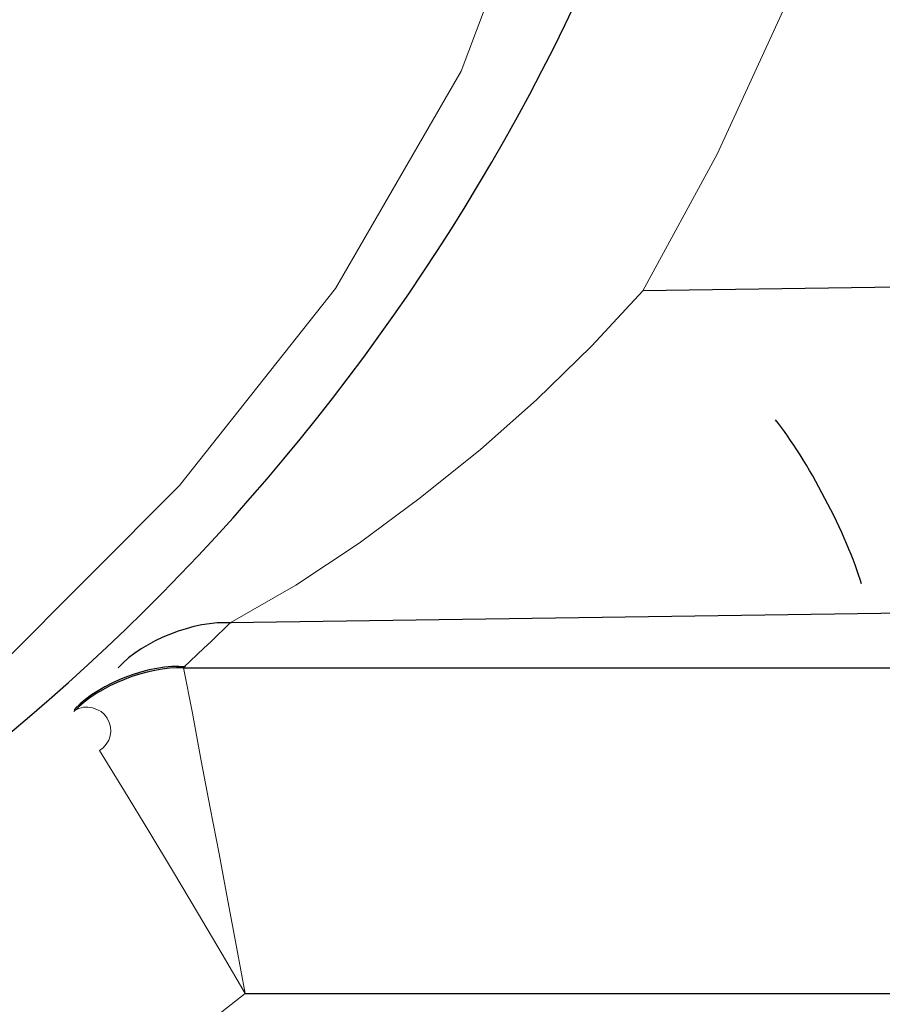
# Model space of a CAD drawing. Header units: inches. Extents: x 0 to 612, y 155 to 655.
# Tile 23 of 79: x 86.51 to 91.82, y 299.05 to 305.11. Entities that reach past the tile are written whole.
import ezdxf

# ---------------------------------------------------------------- set-up
doc = ezdxf.new("R2010")
doc.units = ezdxf.units.IN
doc.header["$MEASUREMENT"] = 0
doc.layers.add('Layer 1', color=7, linetype='Continuous')

# ---------------------------------------------------------------- blocks, each defined once
blk = doc.blocks.new('block 1609')
at = {"layer": 'Layer 1', "lineweight": 0}
for points in [[(90.3325, 307.7451)], [(89.2236, 304.7969)]]:
    blk.add_lwpolyline(points, dxfattribs=at)
blk.add_open_spline([(90.3325, 307.7451), (90.3325, 307.7451), (89.2236, 304.7969), (89.2236, 304.7969), (89.2236, 304.7969), (90.3325, 307.7451), (90.3325, 307.7451)], degree=3, knots=[0, 0, 0, 0, 1, 1, 1, 2, 2, 2, 2], dxfattribs=at)
blk = doc.blocks.new('block 1610')
at = {"layer": 'Layer 1', "lineweight": 0}
for points in [[(89.2236, 304.7969)], [(88.4492, 303.457)]]:
    blk.add_lwpolyline(points, dxfattribs=at)
blk.add_open_spline([(89.2236, 304.7969), (89.2236, 304.7969), (88.4492, 303.457), (88.4492, 303.457), (88.4492, 303.457), (89.2236, 304.7969), (89.2236, 304.7969)], degree=3, knots=[0, 0, 0, 0, 1, 1, 1, 2, 2, 2, 2], dxfattribs=at)
blk = doc.blocks.new('block 1611')
at = {"layer": 'Layer 1', "lineweight": 0}
for points in [[(88.4492, 303.457)], [(87.4893, 302.2451)]]:
    blk.add_lwpolyline(points, dxfattribs=at)
blk.add_open_spline([(88.4492, 303.457), (88.4492, 303.457), (87.4893, 302.2451), (87.4893, 302.2451), (87.4893, 302.2451), (88.4492, 303.457), (88.4492, 303.457)], degree=3, knots=[0, 0, 0, 0, 1, 1, 1, 2, 2, 2, 2], dxfattribs=at)
blk = doc.blocks.new('block 1612')
at = {"layer": 'Layer 1', "lineweight": 0}
for points in [[(87.4893, 302.2451)], [(86.3813, 301.1328)]]:
    blk.add_lwpolyline(points, dxfattribs=at)
blk.add_open_spline([(87.4893, 302.2451), (87.4893, 302.2451), (86.3813, 301.1328), (86.3813, 301.1328), (86.3813, 301.1328), (87.4893, 302.2451), (87.4893, 302.2451)], degree=3, knots=[0, 0, 0, 0, 1, 1, 1, 2, 2, 2, 2], dxfattribs=at)
blk = doc.blocks.new('block 1606')
at = {"layer": 'Layer 1'}
for name in ['block 1609', 'block 1610', 'block 1611', 'block 1612']:
    blk.add_blockref(name, (0, 0), dxfattribs=at)
blk = doc.blocks.new('block 1605')
at = {"layer": 'Layer 1'}
blk.add_blockref('block 1606', (0, 0), dxfattribs=at)
blk = doc.blocks.new('block 1711')
at = {"layer": 'Layer 1', "color": 7, "lineweight": 25}
blk.add_open_spline([(77.8296, 297.5977), (85.2031, 297.5977), (91.1802, 303.5156), (91.1802, 310.8145), (91.1802, 310.8145), (91.1802, 310.8145), (91.1802, 310.8145), (91.1802, 318.1143), (85.2031, 324.0312), (77.8296, 324.0312), (77.8296, 324.0312), (77.8296, 324.0312), (77.8296, 324.0312), (77.8296, 324.0312), (77.8296, 324.0312), (77.8296, 324.0312)], degree=3, knots=[0, 0, 0, 0, 1, 1, 1, 2, 2, 2, 3, 3, 3, 4, 4, 4, 5, 5, 5, 5], dxfattribs=at)
blk = doc.blocks.new('block 1710')
at = {"layer": 'Layer 1'}
blk.add_blockref('block 1711', (0, 0), dxfattribs=at)
blk = doc.blocks.new('block 1709')
at = {"layer": 'Layer 1'}
blk.add_blockref('block 1710', (0, 0), dxfattribs=at)
blk = doc.blocks.new('block 1792')
at = {"layer": 'Layer 1', "color": 7, "lineweight": 25}
blk.add_open_spline([(77.8296, 297.5977), (85.2031, 297.5977), (91.1802, 303.5156), (91.1802, 310.8145), (91.1802, 310.8145), (91.1802, 310.8145), (91.1802, 310.8145), (91.1802, 318.1143), (85.2031, 324.0312), (77.8296, 324.0312), (77.8296, 324.0312), (77.8296, 324.0312), (77.8296, 324.0312), (77.8296, 324.0312), (77.8296, 324.0312), (77.8296, 324.0312)], degree=3, knots=[0, 0, 0, 0, 1, 1, 1, 2, 2, 2, 3, 3, 3, 4, 4, 4, 5, 5, 5, 5], dxfattribs=at)
blk = doc.blocks.new('block 1791')
at = {"layer": 'Layer 1'}
blk.add_blockref('block 1792', (0, 0), dxfattribs=at)
blk = doc.blocks.new('block 1790')
at = {"layer": 'Layer 1'}
blk.add_blockref('block 1791', (0, 0), dxfattribs=at)
blk = doc.blocks.new('block 2087')
at = {"layer": 'Layer 1', "color": 7, "lineweight": 25}
blk.add_lwpolyline([(141.5938, 304.1797), (90.3423, 303.4434)], dxfattribs=at)
blk = doc.blocks.new('block 2086')
at = {"layer": 'Layer 1'}
blk.add_blockref('block 2087', (0, 0), dxfattribs=at)
blk = doc.blocks.new('block 2085')
at = {"layer": 'Layer 1'}
blk.add_blockref('block 2086', (0, 0), dxfattribs=at)
blk = doc.blocks.new('block 2096')
at = {"layer": 'Layer 1', "lineweight": 0}
for points in [[(91.2061, 305.1699)], [(90.7988, 304.2861)]]:
    blk.add_lwpolyline(points, dxfattribs=at)
blk.add_open_spline([(91.2061, 305.1699), (91.2061, 305.1699), (90.7988, 304.2861), (90.7988, 304.2861), (90.7988, 304.2861), (91.2061, 305.1699), (91.2061, 305.1699)], degree=3, knots=[0, 0, 0, 0, 1, 1, 1, 2, 2, 2, 2], dxfattribs=at)
blk = doc.blocks.new('block 2097')
at = {"layer": 'Layer 1', "lineweight": 0}
for points in [[(90.7988, 304.2861)], [(90.3423, 303.4434)]]:
    blk.add_lwpolyline(points, dxfattribs=at)
blk.add_open_spline([(90.7988, 304.2861), (90.7988, 304.2861), (90.3423, 303.4434), (90.3423, 303.4434), (90.3423, 303.4434), (90.7988, 304.2861), (90.7988, 304.2861)], degree=3, knots=[0, 0, 0, 0, 1, 1, 1, 2, 2, 2, 2], dxfattribs=at)
blk = doc.blocks.new('block 2089')
at = {"layer": 'Layer 1'}
for name in ['block 2096', 'block 2097']:
    blk.add_blockref(name, (0, 0), dxfattribs=at)
blk = doc.blocks.new('block 2088')
at = {"layer": 'Layer 1'}
blk.add_blockref('block 2089', (0, 0), dxfattribs=at)
blk = doc.blocks.new('block 2110')
at = {"layer": 'Layer 1', "color": 7, "lineweight": 25}
blk.add_lwpolyline([(141.5938, 302.1699), (87.8008, 301.3975)], dxfattribs=at)
blk = doc.blocks.new('block 2109')
at = {"layer": 'Layer 1'}
blk.add_blockref('block 2110', (0, 0), dxfattribs=at)
blk = doc.blocks.new('block 2108')
at = {"layer": 'Layer 1'}
blk.add_blockref('block 2109', (0, 0), dxfattribs=at)
blk = doc.blocks.new('block 2113')
at = {"layer": 'Layer 1', "lineweight": 0}
for points in [[(90.3423, 303.4434)], [(90.0278, 303.1045)]]:
    blk.add_lwpolyline(points, dxfattribs=at)
blk.add_open_spline([(90.3423, 303.4434), (90.3423, 303.4434), (90.0278, 303.1045), (90.0278, 303.1045), (90.0278, 303.1045), (90.3423, 303.4434), (90.3423, 303.4434)], degree=3, knots=[0, 0, 0, 0, 1, 1, 1, 2, 2, 2, 2], dxfattribs=at)
blk = doc.blocks.new('block 2114')
at = {"layer": 'Layer 1', "lineweight": 0}
for points in [[(90.0278, 303.1045)], [(89.6865, 302.7715)]]:
    blk.add_lwpolyline(points, dxfattribs=at)
blk.add_open_spline([(90.0278, 303.1045), (90.0278, 303.1045), (89.6865, 302.7715), (89.6865, 302.7715), (89.6865, 302.7715), (90.0278, 303.1045), (90.0278, 303.1045)], degree=3, knots=[0, 0, 0, 0, 1, 1, 1, 2, 2, 2, 2], dxfattribs=at)
blk = doc.blocks.new('block 2115')
at = {"layer": 'Layer 1', "lineweight": 0}
for points in [[(89.6865, 302.7715)], [(89.3418, 302.4668)]]:
    blk.add_lwpolyline(points, dxfattribs=at)
blk.add_open_spline([(89.6865, 302.7715), (89.6865, 302.7715), (89.3418, 302.4668), (89.3418, 302.4668), (89.3418, 302.4668), (89.6865, 302.7715), (89.6865, 302.7715)], degree=3, knots=[0, 0, 0, 0, 1, 1, 1, 2, 2, 2, 2], dxfattribs=at)
blk = doc.blocks.new('block 2116')
at = {"layer": 'Layer 1', "lineweight": 0}
for points in [[(89.3418, 302.4668)], [(88.9712, 302.168)]]:
    blk.add_lwpolyline(points, dxfattribs=at)
blk.add_open_spline([(89.3418, 302.4668), (89.3418, 302.4668), (88.9712, 302.168), (88.9712, 302.168), (88.9712, 302.168), (89.3418, 302.4668), (89.3418, 302.4668)], degree=3, knots=[0, 0, 0, 0, 1, 1, 1, 2, 2, 2, 2], dxfattribs=at)
blk = doc.blocks.new('block 2117')
at = {"layer": 'Layer 1', "lineweight": 0}
for points in [[(88.9712, 302.168)], [(88.5942, 301.8896)]]:
    blk.add_lwpolyline(points, dxfattribs=at)
blk.add_open_spline([(88.9712, 302.168), (88.9712, 302.168), (88.5942, 301.8896), (88.5942, 301.8896), (88.5942, 301.8896), (88.9712, 302.168), (88.9712, 302.168)], degree=3, knots=[0, 0, 0, 0, 1, 1, 1, 2, 2, 2, 2], dxfattribs=at)
blk = doc.blocks.new('block 2118')
at = {"layer": 'Layer 1', "lineweight": 0}
for points in [[(88.5942, 301.8896)], [(88.2061, 301.6309)]]:
    blk.add_lwpolyline(points, dxfattribs=at)
blk.add_open_spline([(88.5942, 301.8896), (88.5942, 301.8896), (88.2061, 301.6309), (88.2061, 301.6309), (88.2061, 301.6309), (88.5942, 301.8896), (88.5942, 301.8896)], degree=3, knots=[0, 0, 0, 0, 1, 1, 1, 2, 2, 2, 2], dxfattribs=at)
blk = doc.blocks.new('block 2119')
at = {"layer": 'Layer 1', "lineweight": 0}
for points in [[(88.2061, 301.6309)], [(87.8008, 301.3975)]]:
    blk.add_lwpolyline(points, dxfattribs=at)
blk.add_open_spline([(88.2061, 301.6309), (88.2061, 301.6309), (87.8008, 301.3975), (87.8008, 301.3975), (87.8008, 301.3975), (88.2061, 301.6309), (88.2061, 301.6309)], degree=3, knots=[0, 0, 0, 0, 1, 1, 1, 2, 2, 2, 2], dxfattribs=at)
blk = doc.blocks.new('block 2112')
at = {"layer": 'Layer 1'}
for name in ['block 2113', 'block 2114', 'block 2115', 'block 2116', 'block 2117', 'block 2118', 'block 2119']:
    blk.add_blockref(name, (0, 0), dxfattribs=at)
blk = doc.blocks.new('block 2111')
at = {"layer": 'Layer 1'}
blk.add_blockref('block 2112', (0, 0), dxfattribs=at)
blk = doc.blocks.new('block 2376')
at = {"layer": 'Layer 1', "color": 7, "lineweight": 25}
blk.add_lwpolyline([(87.5146, 301.1201), (195.6729, 301.1201)], dxfattribs=at)
blk = doc.blocks.new('block 2375')
at = {"layer": 'Layer 1'}
blk.add_blockref('block 2376', (0, 0), dxfattribs=at)
blk = doc.blocks.new('block 2374')
at = {"layer": 'Layer 1'}
blk.add_blockref('block 2375', (0, 0), dxfattribs=at)
blk = doc.blocks.new('block 2379')
at = {"layer": 'Layer 1', "lineweight": 0}
for points in [[(87.5166, 301.127)], [(87.5176, 301.1279)]]:
    blk.add_lwpolyline(points, dxfattribs=at)
blk.add_open_spline([(87.5176, 301.1279), (87.5176, 301.1279), (87.5166, 301.127), (87.5166, 301.127), (87.5166, 301.127), (87.5176, 301.1279), (87.5176, 301.1279)], degree=3, knots=[0, 0, 0, 0, 1, 1, 1, 2, 2, 2, 2], dxfattribs=at)
blk = doc.blocks.new('block 2380')
at = {"layer": 'Layer 1', "lineweight": 0}
for points in [[(87.5156, 301.126)], [(87.5166, 301.127)]]:
    blk.add_lwpolyline(points, dxfattribs=at)
blk.add_open_spline([(87.5166, 301.127), (87.5166, 301.127), (87.5156, 301.126), (87.5156, 301.126), (87.5156, 301.126), (87.5166, 301.127), (87.5166, 301.127)], degree=3, knots=[0, 0, 0, 0, 1, 1, 1, 2, 2, 2, 2], dxfattribs=at)
blk = doc.blocks.new('block 2381')
at = {"layer": 'Layer 1', "lineweight": 0}
for points in [[(87.5151, 301.126)], [(87.5156, 301.126)]]:
    blk.add_lwpolyline(points, dxfattribs=at)
blk.add_open_spline([(87.5156, 301.126), (87.5156, 301.126), (87.5151, 301.126), (87.5151, 301.126), (87.5151, 301.126), (87.5156, 301.126), (87.5156, 301.126)], degree=3, knots=[0, 0, 0, 0, 1, 1, 1, 2, 2, 2, 2], dxfattribs=at)
blk = doc.blocks.new('block 2382')
at = {"layer": 'Layer 1', "lineweight": 0}
for points in [[(87.5146, 301.126)], [(87.5151, 301.126)]]:
    blk.add_lwpolyline(points, dxfattribs=at)
blk.add_open_spline([(87.5151, 301.126), (87.5151, 301.126), (87.5146, 301.126), (87.5146, 301.126), (87.5146, 301.126), (87.5151, 301.126), (87.5151, 301.126)], degree=3, knots=[0, 0, 0, 0, 1, 1, 1, 2, 2, 2, 2], dxfattribs=at)
blk = doc.blocks.new('block 2383')
at = {"layer": 'Layer 1', "lineweight": 0}
for points in [[(87.5146, 301.126)], [(87.5146, 301.125)]]:
    blk.add_lwpolyline(points, dxfattribs=at)
blk.add_open_spline([(87.5146, 301.126), (87.5146, 301.126), (87.5146, 301.125), (87.5146, 301.125), (87.5146, 301.125), (87.5146, 301.126), (87.5146, 301.126)], degree=3, knots=[0, 0, 0, 0, 1, 1, 1, 2, 2, 2, 2], dxfattribs=at)
blk = doc.blocks.new('block 2384')
at = {"layer": 'Layer 1', "lineweight": 0}
for points in [[(87.5142, 301.123)], [(87.5146, 301.125)]]:
    blk.add_lwpolyline(points, dxfattribs=at)
blk.add_open_spline([(87.5146, 301.125), (87.5146, 301.125), (87.5142, 301.123), (87.5142, 301.123), (87.5142, 301.123), (87.5146, 301.125), (87.5146, 301.125)], degree=3, knots=[0, 0, 0, 0, 1, 1, 1, 2, 2, 2, 2], dxfattribs=at)
blk = doc.blocks.new('block 2385')
at = {"layer": 'Layer 1'}
h = blk.add_hatch(color=7, dxfattribs=at)
h.dxf.hatch_style = 2
edge = h.paths.add_edge_path()
edge.add_spline(control_points=[(87.5142, 301.123), (87.5142, 301.123), (87.5142, 301.123), (87.5142, 301.123), (87.5142, 301.123), (87.5142, 301.123), (87.5142, 301.123), (87.5142, 301.123), (87.5142, 301.123), (87.5142, 301.123), (87.5142, 301.123), (87.5142, 301.123), (87.5142, 301.123), (87.5142, 301.123), (87.5142, 301.123), (87.5142, 301.123), (87.5142, 301.123), (87.5142, 301.123), (87.5142, 301.123), (87.5142, 301.123), (87.5142, 301.123), (87.5142, 301.123), (87.5142, 301.123), (87.5142, 301.123), (87.5142, 301.123)], knot_values=[0, 0, 0, 0, 1, 1, 1, 2, 2, 2, 3, 3, 3, 4, 4, 4, 5, 5, 5, 6, 6, 6, 7, 7, 7, 8, 8, 8, 8], degree=3, periodic=1)
blk = doc.blocks.new('block 2386')
at = {"layer": 'Layer 1', "lineweight": 0}
for points in [[(87.5142, 301.123)], [(87.5142, 301.1221)]]:
    blk.add_lwpolyline(points, dxfattribs=at)
blk.add_open_spline([(87.5142, 301.123), (87.5142, 301.123), (87.5142, 301.1221), (87.5142, 301.1221), (87.5142, 301.1221), (87.5142, 301.123), (87.5142, 301.123)], degree=3, knots=[0, 0, 0, 0, 1, 1, 1, 2, 2, 2, 2], dxfattribs=at)
blk = doc.blocks.new('block 2387')
at = {"layer": 'Layer 1'}
h = blk.add_hatch(color=7, dxfattribs=at)
h.dxf.hatch_style = 2
edge = h.paths.add_edge_path()
edge.add_spline(control_points=[(87.5142, 301.1221), (87.5142, 301.1221), (87.5142, 301.1221), (87.5142, 301.1221), (87.5142, 301.1221), (87.5142, 301.1221), (87.5142, 301.1221), (87.5142, 301.1221), (87.5142, 301.1221), (87.5142, 301.1221), (87.5142, 301.1221), (87.5142, 301.1221), (87.5142, 301.1221), (87.5142, 301.1221), (87.5142, 301.1221), (87.5142, 301.1221), (87.5142, 301.1221), (87.5142, 301.1221), (87.5142, 301.1221), (87.5142, 301.1221), (87.5142, 301.1221), (87.5142, 301.1221), (87.5142, 301.1221), (87.5142, 301.1221), (87.5142, 301.1221)], knot_values=[0, 0, 0, 0, 1, 1, 1, 2, 2, 2, 3, 3, 3, 4, 4, 4, 5, 5, 5, 6, 6, 6, 7, 7, 7, 8, 8, 8, 8], degree=3, periodic=1)
blk = doc.blocks.new('block 2388')
at = {"layer": 'Layer 1', "lineweight": 0}
for points in [[(87.5142, 301.1221)], [(87.5142, 301.1211)]]:
    blk.add_lwpolyline(points, dxfattribs=at)
blk.add_open_spline([(87.5142, 301.1221), (87.5142, 301.1221), (87.5142, 301.1211), (87.5142, 301.1211), (87.5142, 301.1211), (87.5142, 301.1221), (87.5142, 301.1221)], degree=3, knots=[0, 0, 0, 0, 1, 1, 1, 2, 2, 2, 2], dxfattribs=at)
blk = doc.blocks.new('block 2389')
at = {"layer": 'Layer 1', "lineweight": 0}
for points in [[(87.5142, 301.1211)], [(87.5146, 301.1211)]]:
    blk.add_lwpolyline(points, dxfattribs=at)
blk.add_open_spline([(87.5142, 301.1211), (87.5142, 301.1211), (87.5146, 301.1211), (87.5146, 301.1211), (87.5146, 301.1211), (87.5142, 301.1211), (87.5142, 301.1211)], degree=3, knots=[0, 0, 0, 0, 1, 1, 1, 2, 2, 2, 2], dxfattribs=at)
blk = doc.blocks.new('block 2390')
at = {"layer": 'Layer 1', "lineweight": 0}
for points in [[(87.5146, 301.1211)], [(87.5146, 301.1201)]]:
    blk.add_lwpolyline(points, dxfattribs=at)
blk.add_open_spline([(87.5146, 301.1211), (87.5146, 301.1211), (87.5146, 301.1201), (87.5146, 301.1201), (87.5146, 301.1201), (87.5146, 301.1211), (87.5146, 301.1211)], degree=3, knots=[0, 0, 0, 0, 1, 1, 1, 2, 2, 2, 2], dxfattribs=at)
blk = doc.blocks.new('block 2378')
at = {"layer": 'Layer 1'}
for name in ['block 2384', 'block 2385', 'block 2386', 'block 2387', 'block 2388', 'block 2389', 'block 2382', 'block 2383', 'block 2390', 'block 2381', 'block 2380', 'block 2379']:
    blk.add_blockref(name, (0, 0), dxfattribs=at)
blk = doc.blocks.new('block 2377')
at = {"layer": 'Layer 1'}
blk.add_blockref('block 2378', (0, 0), dxfattribs=at)
blk = doc.blocks.new('block 2393')
at = {"layer": 'Layer 1', "lineweight": 0}
for points in [[(87.8008, 301.3975)], [(87.7637, 301.3623)]]:
    blk.add_lwpolyline(points, dxfattribs=at)
blk.add_open_spline([(87.8008, 301.3975), (87.8008, 301.3975), (87.7637, 301.3623), (87.7637, 301.3623), (87.7637, 301.3623), (87.8008, 301.3975), (87.8008, 301.3975)], degree=3, knots=[0, 0, 0, 0, 1, 1, 1, 2, 2, 2, 2], dxfattribs=at)
blk = doc.blocks.new('block 2394')
at = {"layer": 'Layer 1', "lineweight": 0}
for points in [[(87.7637, 301.3623)], [(87.7217, 301.3193)]]:
    blk.add_lwpolyline(points, dxfattribs=at)
blk.add_open_spline([(87.7637, 301.3623), (87.7637, 301.3623), (87.7217, 301.3193), (87.7217, 301.3193), (87.7217, 301.3193), (87.7637, 301.3623), (87.7637, 301.3623)], degree=3, knots=[0, 0, 0, 0, 1, 1, 1, 2, 2, 2, 2], dxfattribs=at)
blk = doc.blocks.new('block 2395')
at = {"layer": 'Layer 1', "lineweight": 0}
for points in [[(87.6816, 301.2822)], [(87.7217, 301.3193)]]:
    blk.add_lwpolyline(points, dxfattribs=at)
blk.add_open_spline([(87.7217, 301.3193), (87.7217, 301.3193), (87.6816, 301.2822), (87.6816, 301.2822), (87.6816, 301.2822), (87.7217, 301.3193), (87.7217, 301.3193)], degree=3, knots=[0, 0, 0, 0, 1, 1, 1, 2, 2, 2, 2], dxfattribs=at)
blk = doc.blocks.new('block 2396')
at = {"layer": 'Layer 1', "lineweight": 0}
for points in [[(87.6816, 301.2822)], [(87.6387, 301.2412)]]:
    blk.add_lwpolyline(points, dxfattribs=at)
blk.add_open_spline([(87.6816, 301.2822), (87.6816, 301.2822), (87.6387, 301.2412), (87.6387, 301.2412), (87.6387, 301.2412), (87.6816, 301.2822), (87.6816, 301.2822)], degree=3, knots=[0, 0, 0, 0, 1, 1, 1, 2, 2, 2, 2], dxfattribs=at)
blk = doc.blocks.new('block 2397')
at = {"layer": 'Layer 1', "lineweight": 0}
for points in [[(87.6387, 301.2412)], [(87.5981, 301.2031)]]:
    blk.add_lwpolyline(points, dxfattribs=at)
blk.add_open_spline([(87.6387, 301.2412), (87.6387, 301.2412), (87.5981, 301.2031), (87.5981, 301.2031), (87.5981, 301.2031), (87.6387, 301.2412), (87.6387, 301.2412)], degree=3, knots=[0, 0, 0, 0, 1, 1, 1, 2, 2, 2, 2], dxfattribs=at)
blk = doc.blocks.new('block 2398')
at = {"layer": 'Layer 1', "lineweight": 0}
for points in [[(87.5547, 301.1621)], [(87.5981, 301.2031)]]:
    blk.add_lwpolyline(points, dxfattribs=at)
blk.add_open_spline([(87.5981, 301.2031), (87.5981, 301.2031), (87.5547, 301.1621), (87.5547, 301.1621), (87.5547, 301.1621), (87.5981, 301.2031), (87.5981, 301.2031)], degree=3, knots=[0, 0, 0, 0, 1, 1, 1, 2, 2, 2, 2], dxfattribs=at)
blk = doc.blocks.new('block 2399')
at = {"layer": 'Layer 1', "lineweight": 0}
for points in [[(87.5547, 301.1621)], [(87.5176, 301.1279)]]:
    blk.add_lwpolyline(points, dxfattribs=at)
blk.add_open_spline([(87.5547, 301.1621), (87.5547, 301.1621), (87.5176, 301.1279), (87.5176, 301.1279), (87.5176, 301.1279), (87.5547, 301.1621), (87.5547, 301.1621)], degree=3, knots=[0, 0, 0, 0, 1, 1, 1, 2, 2, 2, 2], dxfattribs=at)
blk = doc.blocks.new('block 2392')
at = {"layer": 'Layer 1'}
for name in ['block 2393', 'block 2394', 'block 2396', 'block 2395', 'block 2397', 'block 2399', 'block 2398']:
    blk.add_blockref(name, (0, 0), dxfattribs=at)
blk = doc.blocks.new('block 2391')
at = {"layer": 'Layer 1'}
blk.add_blockref('block 2392', (0, 0), dxfattribs=at)
blk = doc.blocks.new('block 2648')
at = {"layer": 'Layer 1', "color": 7, "lineweight": 25}
blk.add_open_spline([(91.688, 301.6377), (91.6025, 301.9316), (91.3496, 302.4131), (91.1577, 302.6494)], degree=3, dxfattribs=at)
blk = doc.blocks.new('block 2647')
at = {"layer": 'Layer 1'}
blk.add_blockref('block 2648', (0, 0), dxfattribs=at)
blk = doc.blocks.new('block 2646')
at = {"layer": 'Layer 1'}
blk.add_blockref('block 2647', (0, 0), dxfattribs=at)
blk = doc.blocks.new('block 2676')
at = {"layer": 'Layer 1', "color": 7, "lineweight": 25}
blk.add_open_spline([(87.8096, 301.3975), (87.5825, 301.415), (87.2656, 301.29), (87.1108, 301.1211)], degree=3, dxfattribs=at)
blk = doc.blocks.new('block 2675')
at = {"layer": 'Layer 1'}
blk.add_blockref('block 2676', (0, 0), dxfattribs=at)
blk = doc.blocks.new('block 2674')
at = {"layer": 'Layer 1'}
blk.add_blockref('block 2675', (0, 0), dxfattribs=at)
blk = doc.blocks.new('block 3706')
at = {"layer": 'Layer 1', "color": 7, "lineweight": 25}
blk.add_open_spline([(87.5269, 301.1279), (87.3086, 301.1455), (87.0005, 301.0283), (86.8477, 300.8711)], degree=3, dxfattribs=at)
blk = doc.blocks.new('block 3705')
at = {"layer": 'Layer 1'}
blk.add_blockref('block 3706', (0, 0), dxfattribs=at)
blk = doc.blocks.new('block 3704')
at = {"layer": 'Layer 1'}
blk.add_blockref('block 3705', (0, 0), dxfattribs=at)
blk = doc.blocks.new('block 4104')
at = {"layer": 'Layer 1', "lineweight": 0}
for points in [[(87.8926, 299.1152)], [(86.5879, 298.0879)]]:
    blk.add_lwpolyline(points, dxfattribs=at)
blk.add_open_spline([(87.8926, 299.1152), (87.8926, 299.1152), (86.5879, 298.0879), (86.5879, 298.0879), (86.5879, 298.0879), (87.8926, 299.1152), (87.8926, 299.1152)], degree=3, knots=[0, 0, 0, 0, 1, 1, 1, 2, 2, 2, 2], dxfattribs=at)
blk = doc.blocks.new('block 4103')
at = {"layer": 'Layer 1'}
blk.add_blockref('block 4104', (0, 0), dxfattribs=at)
blk = doc.blocks.new('block 4102')
at = {"layer": 'Layer 1'}
blk.add_blockref('block 4103', (0, 0), dxfattribs=at)
blk = doc.blocks.new('block 4115')
at = {"layer": 'Layer 1', "lineweight": 0}
for points in [[(86.8438, 300.8672)], [(86.8442, 300.8682)]]:
    blk.add_lwpolyline(points, dxfattribs=at)
blk.add_open_spline([(86.8442, 300.8682), (86.8442, 300.8682), (86.8438, 300.8672), (86.8438, 300.8672), (86.8438, 300.8672), (86.8442, 300.8682), (86.8442, 300.8682)], degree=3, knots=[0, 0, 0, 0, 1, 1, 1, 2, 2, 2, 2], dxfattribs=at)
blk = doc.blocks.new('block 4116')
at = {"layer": 'Layer 1', "lineweight": 0}
for points in [[(86.8433, 300.8672)], [(86.8438, 300.8672)]]:
    blk.add_lwpolyline(points, dxfattribs=at)
blk.add_open_spline([(86.8438, 300.8672), (86.8438, 300.8672), (86.8433, 300.8672), (86.8433, 300.8672), (86.8433, 300.8672), (86.8438, 300.8672), (86.8438, 300.8672)], degree=3, knots=[0, 0, 0, 0, 1, 1, 1, 2, 2, 2, 2], dxfattribs=at)
blk = doc.blocks.new('block 4117')
at = {"layer": 'Layer 1'}
h = blk.add_hatch(color=7, dxfattribs=at)
h.dxf.hatch_style = 2
edge = h.paths.add_edge_path()
edge.add_spline(control_points=[(86.8433, 300.8672), (86.8433, 300.8672), (86.8433, 300.8672), (86.8433, 300.8672), (86.8433, 300.8672), (86.8433, 300.8672), (86.8433, 300.8672), (86.8433, 300.8672), (86.8433, 300.8672), (86.8433, 300.8672), (86.8433, 300.8672), (86.8433, 300.8672), (86.8433, 300.8672), (86.8433, 300.8672), (86.8433, 300.8672), (86.8433, 300.8672), (86.8433, 300.8672), (86.8433, 300.8672), (86.8433, 300.8672), (86.8433, 300.8672), (86.8433, 300.8672), (86.8433, 300.8672), (86.8433, 300.8672), (86.8433, 300.8672), (86.8433, 300.8672)], knot_values=[0, 0, 0, 0, 1, 1, 1, 2, 2, 2, 3, 3, 3, 4, 4, 4, 5, 5, 5, 6, 6, 6, 7, 7, 7, 8, 8, 8, 8], degree=3, periodic=1)
blk = doc.blocks.new('block 4118')
at = {"layer": 'Layer 1', "lineweight": 0}
for points in [[(86.8428, 300.8652)], [(86.8433, 300.8672)]]:
    blk.add_lwpolyline(points, dxfattribs=at)
blk.add_open_spline([(86.8433, 300.8672), (86.8433, 300.8672), (86.8428, 300.8652), (86.8428, 300.8652), (86.8428, 300.8652), (86.8433, 300.8672), (86.8433, 300.8672)], degree=3, knots=[0, 0, 0, 0, 1, 1, 1, 2, 2, 2, 2], dxfattribs=at)
blk = doc.blocks.new('block 4119')
at = {"layer": 'Layer 1', "lineweight": 0}
for points in [[(86.8428, 300.8652)], [(86.8428, 300.8643)]]:
    blk.add_lwpolyline(points, dxfattribs=at)
blk.add_open_spline([(86.8428, 300.8652), (86.8428, 300.8652), (86.8428, 300.8643), (86.8428, 300.8643), (86.8428, 300.8643), (86.8428, 300.8652), (86.8428, 300.8652)], degree=3, knots=[0, 0, 0, 0, 1, 1, 1, 2, 2, 2, 2], dxfattribs=at)
blk = doc.blocks.new('block 4120')
at = {"layer": 'Layer 1'}
h = blk.add_hatch(color=7, dxfattribs=at)
h.dxf.hatch_style = 2
edge = h.paths.add_edge_path()
edge.add_spline(control_points=[(86.8428, 300.8643), (86.8428, 300.8643), (86.8428, 300.8643), (86.8428, 300.8643), (86.8428, 300.8643), (86.8428, 300.8643), (86.8428, 300.8643), (86.8428, 300.8643), (86.8428, 300.8643), (86.8428, 300.8643), (86.8428, 300.8643), (86.8428, 300.8643), (86.8428, 300.8643), (86.8428, 300.8643), (86.8428, 300.8643), (86.8428, 300.8643), (86.8428, 300.8643), (86.8428, 300.8643), (86.8428, 300.8643), (86.8428, 300.8643), (86.8428, 300.8643), (86.8428, 300.8643), (86.8428, 300.8643), (86.8428, 300.8643), (86.8428, 300.8643)], knot_values=[0, 0, 0, 0, 1, 1, 1, 2, 2, 2, 3, 3, 3, 4, 4, 4, 5, 5, 5, 6, 6, 6, 7, 7, 7, 8, 8, 8, 8], degree=3, periodic=1)
blk = doc.blocks.new('block 4121')
at = {"layer": 'Layer 1', "lineweight": 0}
for points in [[(86.8428, 300.8643)], [(86.8428, 300.8633)]]:
    blk.add_lwpolyline(points, dxfattribs=at)
blk.add_open_spline([(86.8428, 300.8643), (86.8428, 300.8643), (86.8428, 300.8633), (86.8428, 300.8633), (86.8428, 300.8633), (86.8428, 300.8643), (86.8428, 300.8643)], degree=3, knots=[0, 0, 0, 0, 1, 1, 1, 2, 2, 2, 2], dxfattribs=at)
blk = doc.blocks.new('block 4122')
at = {"layer": 'Layer 1', "lineweight": 0}
for points in [[(86.8428, 300.8633)], [(86.8428, 300.8623)]]:
    blk.add_lwpolyline(points, dxfattribs=at)
blk.add_open_spline([(86.8428, 300.8633), (86.8428, 300.8633), (86.8428, 300.8623), (86.8428, 300.8623), (86.8428, 300.8623), (86.8428, 300.8633), (86.8428, 300.8633)], degree=3, knots=[0, 0, 0, 0, 1, 1, 1, 2, 2, 2, 2], dxfattribs=at)
blk = doc.blocks.new('block 4123')
at = {"layer": 'Layer 1', "lineweight": 0}
for points in [[(86.8428, 300.8623)], [(86.8428, 300.8613)]]:
    blk.add_lwpolyline(points, dxfattribs=at)
blk.add_open_spline([(86.8428, 300.8623), (86.8428, 300.8623), (86.8428, 300.8613), (86.8428, 300.8613), (86.8428, 300.8613), (86.8428, 300.8623), (86.8428, 300.8623)], degree=3, knots=[0, 0, 0, 0, 1, 1, 1, 2, 2, 2, 2], dxfattribs=at)
blk = doc.blocks.new('block 4124')
at = {"layer": 'Layer 1', "lineweight": 0}
for points in [[(86.8428, 300.8613)], [(86.8433, 300.8604)]]:
    blk.add_lwpolyline(points, dxfattribs=at)
blk.add_open_spline([(86.8428, 300.8613), (86.8428, 300.8613), (86.8433, 300.8604), (86.8433, 300.8604), (86.8433, 300.8604), (86.8428, 300.8613), (86.8428, 300.8613)], degree=3, knots=[0, 0, 0, 0, 1, 1, 1, 2, 2, 2, 2], dxfattribs=at)
blk = doc.blocks.new('block 4125')
at = {"layer": 'Layer 1', "lineweight": 0}
for points in [[(86.8433, 300.8604)], [(86.8438, 300.8594)]]:
    blk.add_lwpolyline(points, dxfattribs=at)
blk.add_open_spline([(86.8433, 300.8604), (86.8433, 300.8604), (86.8438, 300.8594), (86.8438, 300.8594), (86.8438, 300.8594), (86.8433, 300.8604), (86.8433, 300.8604)], degree=3, knots=[0, 0, 0, 0, 1, 1, 1, 2, 2, 2, 2], dxfattribs=at)
blk = doc.blocks.new('block 4126')
at = {"layer": 'Layer 1', "lineweight": 0}
for points in [[(86.8438, 300.8594)], [(86.8447, 300.8584)]]:
    blk.add_lwpolyline(points, dxfattribs=at)
blk.add_open_spline([(86.8438, 300.8594), (86.8438, 300.8594), (86.8447, 300.8584), (86.8447, 300.8584), (86.8447, 300.8584), (86.8438, 300.8594), (86.8438, 300.8594)], degree=3, knots=[0, 0, 0, 0, 1, 1, 1, 2, 2, 2, 2], dxfattribs=at)
blk = doc.blocks.new('block 4114')
at = {"layer": 'Layer 1'}
for name in ['block 4118', 'block 4119', 'block 4120', 'block 4121', 'block 4122', 'block 4123', 'block 4124', 'block 4116', 'block 4117', 'block 4125', 'block 4115', 'block 4126']:
    blk.add_blockref(name, (0, 0), dxfattribs=at)
blk = doc.blocks.new('block 4113')
at = {"layer": 'Layer 1'}
blk.add_blockref('block 4114', (0, 0), dxfattribs=at)
blk = doc.blocks.new('block 4129')
at = {"layer": 'Layer 1', "lineweight": 0}
for points in [[(86.8447, 300.8584)], [(86.8701, 300.8701)]]:
    blk.add_lwpolyline(points, dxfattribs=at)
blk.add_open_spline([(86.8447, 300.8584), (86.8447, 300.8584), (86.8701, 300.8701), (86.8701, 300.8701), (86.8701, 300.8701), (86.8447, 300.8584), (86.8447, 300.8584)], degree=3, knots=[0, 0, 0, 0, 1, 1, 1, 2, 2, 2, 2], dxfattribs=at)
blk = doc.blocks.new('block 4130')
at = {"layer": 'Layer 1', "lineweight": 0}
for points in [[(86.8701, 300.8701)], [(86.8979, 300.8779)]]:
    blk.add_lwpolyline(points, dxfattribs=at)
blk.add_open_spline([(86.8701, 300.8701), (86.8701, 300.8701), (86.8979, 300.8779), (86.8979, 300.8779), (86.8979, 300.8779), (86.8701, 300.8701), (86.8701, 300.8701)], degree=3, knots=[0, 0, 0, 0, 1, 1, 1, 2, 2, 2, 2], dxfattribs=at)
blk = doc.blocks.new('block 4131')
at = {"layer": 'Layer 1', "lineweight": 0}
for points in [[(86.8979, 300.8779)], [(86.9258, 300.8789)]]:
    blk.add_lwpolyline(points, dxfattribs=at)
blk.add_open_spline([(86.8979, 300.8779), (86.8979, 300.8779), (86.9258, 300.8789), (86.9258, 300.8789), (86.9258, 300.8789), (86.8979, 300.8779), (86.8979, 300.8779)], degree=3, knots=[0, 0, 0, 0, 1, 1, 1, 2, 2, 2, 2], dxfattribs=at)
blk = doc.blocks.new('block 4132')
at = {"layer": 'Layer 1', "lineweight": 0}
for points in [[(86.9258, 300.8789)], [(86.9541, 300.875)]]:
    blk.add_lwpolyline(points, dxfattribs=at)
blk.add_open_spline([(86.9258, 300.8789), (86.9258, 300.8789), (86.9541, 300.875), (86.9541, 300.875), (86.9541, 300.875), (86.9258, 300.8789), (86.9258, 300.8789)], degree=3, knots=[0, 0, 0, 0, 1, 1, 1, 2, 2, 2, 2], dxfattribs=at)
blk = doc.blocks.new('block 4133')
at = {"layer": 'Layer 1', "lineweight": 0}
for points in [[(86.9541, 300.875)], [(86.981, 300.8652)]]:
    blk.add_lwpolyline(points, dxfattribs=at)
blk.add_open_spline([(86.9541, 300.875), (86.9541, 300.875), (86.981, 300.8652), (86.981, 300.8652), (86.981, 300.8652), (86.9541, 300.875), (86.9541, 300.875)], degree=3, knots=[0, 0, 0, 0, 1, 1, 1, 2, 2, 2, 2], dxfattribs=at)
blk = doc.blocks.new('block 4134')
at = {"layer": 'Layer 1', "lineweight": 0}
for points in [[(86.981, 300.8652)], [(87.0059, 300.8516)]]:
    blk.add_lwpolyline(points, dxfattribs=at)
blk.add_open_spline([(86.981, 300.8652), (86.981, 300.8652), (87.0059, 300.8516), (87.0059, 300.8516), (87.0059, 300.8516), (86.981, 300.8652), (86.981, 300.8652)], degree=3, knots=[0, 0, 0, 0, 1, 1, 1, 2, 2, 2, 2], dxfattribs=at)
blk = doc.blocks.new('block 4135')
at = {"layer": 'Layer 1', "lineweight": 0}
for points in [[(87.0059, 300.8516)], [(87.0269, 300.833)]]:
    blk.add_lwpolyline(points, dxfattribs=at)
blk.add_open_spline([(87.0059, 300.8516), (87.0059, 300.8516), (87.0269, 300.833), (87.0269, 300.833), (87.0269, 300.833), (87.0059, 300.8516), (87.0059, 300.8516)], degree=3, knots=[0, 0, 0, 0, 1, 1, 1, 2, 2, 2, 2], dxfattribs=at)
blk = doc.blocks.new('block 4136')
at = {"layer": 'Layer 1', "lineweight": 0}
for points in [[(87.0269, 300.833)], [(87.0439, 300.8105)]]:
    blk.add_lwpolyline(points, dxfattribs=at)
blk.add_open_spline([(87.0269, 300.833), (87.0269, 300.833), (87.0439, 300.8105), (87.0439, 300.8105), (87.0439, 300.8105), (87.0269, 300.833), (87.0269, 300.833)], degree=3, knots=[0, 0, 0, 0, 1, 1, 1, 2, 2, 2, 2], dxfattribs=at)
blk = doc.blocks.new('block 4137')
at = {"layer": 'Layer 1', "lineweight": 0}
for points in [[(87.0439, 300.8105)], [(87.0562, 300.7852)]]:
    blk.add_lwpolyline(points, dxfattribs=at)
blk.add_open_spline([(87.0439, 300.8105), (87.0439, 300.8105), (87.0562, 300.7852), (87.0562, 300.7852), (87.0562, 300.7852), (87.0439, 300.8105), (87.0439, 300.8105)], degree=3, knots=[0, 0, 0, 0, 1, 1, 1, 2, 2, 2, 2], dxfattribs=at)
blk = doc.blocks.new('block 4138')
at = {"layer": 'Layer 1', "lineweight": 0}
for points in [[(87.0562, 300.7852)], [(87.064, 300.7578)]]:
    blk.add_lwpolyline(points, dxfattribs=at)
blk.add_open_spline([(87.0562, 300.7852), (87.0562, 300.7852), (87.064, 300.7578), (87.064, 300.7578), (87.064, 300.7578), (87.0562, 300.7852), (87.0562, 300.7852)], degree=3, knots=[0, 0, 0, 0, 1, 1, 1, 2, 2, 2, 2], dxfattribs=at)
blk = doc.blocks.new('block 4139')
at = {"layer": 'Layer 1', "lineweight": 0}
for points in [[(87.064, 300.7578)], [(87.0654, 300.7295)]]:
    blk.add_lwpolyline(points, dxfattribs=at)
blk.add_open_spline([(87.064, 300.7578), (87.064, 300.7578), (87.0654, 300.7295), (87.0654, 300.7295), (87.0654, 300.7295), (87.064, 300.7578), (87.064, 300.7578)], degree=3, knots=[0, 0, 0, 0, 1, 1, 1, 2, 2, 2, 2], dxfattribs=at)
blk = doc.blocks.new('block 4140')
at = {"layer": 'Layer 1', "lineweight": 0}
for points in [[(87.0654, 300.7295)], [(87.0625, 300.7012)]]:
    blk.add_lwpolyline(points, dxfattribs=at)
blk.add_open_spline([(87.0654, 300.7295), (87.0654, 300.7295), (87.0625, 300.7012), (87.0625, 300.7012), (87.0625, 300.7012), (87.0654, 300.7295), (87.0654, 300.7295)], degree=3, knots=[0, 0, 0, 0, 1, 1, 1, 2, 2, 2, 2], dxfattribs=at)
blk = doc.blocks.new('block 4141')
at = {"layer": 'Layer 1', "lineweight": 0}
for points in [[(87.0532, 300.6748)], [(87.0625, 300.7012)]]:
    blk.add_lwpolyline(points, dxfattribs=at)
blk.add_open_spline([(87.0625, 300.7012), (87.0625, 300.7012), (87.0532, 300.6748), (87.0532, 300.6748), (87.0532, 300.6748), (87.0625, 300.7012), (87.0625, 300.7012)], degree=3, knots=[0, 0, 0, 0, 1, 1, 1, 2, 2, 2, 2], dxfattribs=at)
blk = doc.blocks.new('block 4142')
at = {"layer": 'Layer 1', "lineweight": 0}
for points in [[(87.0532, 300.6748)], [(87.0386, 300.6504)]]:
    blk.add_lwpolyline(points, dxfattribs=at)
blk.add_open_spline([(87.0532, 300.6748), (87.0532, 300.6748), (87.0386, 300.6504), (87.0386, 300.6504), (87.0386, 300.6504), (87.0532, 300.6748), (87.0532, 300.6748)], degree=3, knots=[0, 0, 0, 0, 1, 1, 1, 2, 2, 2, 2], dxfattribs=at)
blk = doc.blocks.new('block 4143')
at = {"layer": 'Layer 1', "lineweight": 0}
for points in [[(87.02, 300.6289)], [(87.0386, 300.6504)]]:
    blk.add_lwpolyline(points, dxfattribs=at)
blk.add_open_spline([(87.0386, 300.6504), (87.0386, 300.6504), (87.02, 300.6289), (87.02, 300.6289), (87.02, 300.6289), (87.0386, 300.6504), (87.0386, 300.6504)], degree=3, knots=[0, 0, 0, 0, 1, 1, 1, 2, 2, 2, 2], dxfattribs=at)
blk = doc.blocks.new('block 4144')
at = {"layer": 'Layer 1', "lineweight": 0}
for points in [[(86.9976, 300.6113)], [(87.02, 300.6289)]]:
    blk.add_lwpolyline(points, dxfattribs=at)
blk.add_open_spline([(87.02, 300.6289), (87.02, 300.6289), (86.9976, 300.6113), (86.9976, 300.6113), (86.9976, 300.6113), (87.02, 300.6289), (87.02, 300.6289)], degree=3, knots=[0, 0, 0, 0, 1, 1, 1, 2, 2, 2, 2], dxfattribs=at)
blk = doc.blocks.new('block 4145')
at = {"layer": 'Layer 1', "lineweight": 0}
for points in [[(86.9976, 300.6113)], [(87.1504, 300.3623)]]:
    blk.add_lwpolyline(points, dxfattribs=at)
blk.add_open_spline([(86.9976, 300.6113), (86.9976, 300.6113), (87.1504, 300.3623), (87.1504, 300.3623), (87.1504, 300.3623), (86.9976, 300.6113), (86.9976, 300.6113)], degree=3, knots=[0, 0, 0, 0, 1, 1, 1, 2, 2, 2, 2], dxfattribs=at)
blk = doc.blocks.new('block 4146')
at = {"layer": 'Layer 1', "lineweight": 0}
for points in [[(87.1504, 300.3623)], [(87.3008, 300.1152)]]:
    blk.add_lwpolyline(points, dxfattribs=at)
blk.add_open_spline([(87.1504, 300.3623), (87.1504, 300.3623), (87.3008, 300.1152), (87.3008, 300.1152), (87.3008, 300.1152), (87.1504, 300.3623), (87.1504, 300.3623)], degree=3, knots=[0, 0, 0, 0, 1, 1, 1, 2, 2, 2, 2], dxfattribs=at)
blk = doc.blocks.new('block 4147')
at = {"layer": 'Layer 1', "lineweight": 0}
for points in [[(87.3008, 300.1152)], [(87.4517, 299.8633)]]:
    blk.add_lwpolyline(points, dxfattribs=at)
blk.add_open_spline([(87.3008, 300.1152), (87.3008, 300.1152), (87.4517, 299.8633), (87.4517, 299.8633), (87.4517, 299.8633), (87.3008, 300.1152), (87.3008, 300.1152)], degree=3, knots=[0, 0, 0, 0, 1, 1, 1, 2, 2, 2, 2], dxfattribs=at)
blk = doc.blocks.new('block 4148')
at = {"layer": 'Layer 1', "lineweight": 0}
for points in [[(87.4517, 299.8633)], [(87.6006, 299.6133)]]:
    blk.add_lwpolyline(points, dxfattribs=at)
blk.add_open_spline([(87.4517, 299.8633), (87.4517, 299.8633), (87.6006, 299.6133), (87.6006, 299.6133), (87.6006, 299.6133), (87.4517, 299.8633), (87.4517, 299.8633)], degree=3, knots=[0, 0, 0, 0, 1, 1, 1, 2, 2, 2, 2], dxfattribs=at)
blk = doc.blocks.new('block 4149')
at = {"layer": 'Layer 1', "lineweight": 0}
for points in [[(87.6006, 299.6133)], [(87.751, 299.3574)]]:
    blk.add_lwpolyline(points, dxfattribs=at)
blk.add_open_spline([(87.6006, 299.6133), (87.6006, 299.6133), (87.751, 299.3574), (87.751, 299.3574), (87.751, 299.3574), (87.6006, 299.6133), (87.6006, 299.6133)], degree=3, knots=[0, 0, 0, 0, 1, 1, 1, 2, 2, 2, 2], dxfattribs=at)
blk = doc.blocks.new('block 4150')
at = {"layer": 'Layer 1', "lineweight": 0}
for points in [[(87.751, 299.3574)], [(87.8926, 299.1152)]]:
    blk.add_lwpolyline(points, dxfattribs=at)
blk.add_open_spline([(87.751, 299.3574), (87.751, 299.3574), (87.8926, 299.1152), (87.8926, 299.1152), (87.8926, 299.1152), (87.751, 299.3574), (87.751, 299.3574)], degree=3, knots=[0, 0, 0, 0, 1, 1, 1, 2, 2, 2, 2], dxfattribs=at)
blk = doc.blocks.new('block 4128')
at = {"layer": 'Layer 1'}
for name in ['block 4129', 'block 4130', 'block 4131', 'block 4132', 'block 4133', 'block 4134', 'block 4135', 'block 4136', 'block 4137', 'block 4138', 'block 4140', 'block 4139', 'block 4142', 'block 4141', 'block 4144', 'block 4145', 'block 4143', 'block 4146', 'block 4147', 'block 4148', 'block 4149', 'block 4150']:
    blk.add_blockref(name, (0, 0), dxfattribs=at)
blk = doc.blocks.new('block 4127')
at = {"layer": 'Layer 1'}
blk.add_blockref('block 4128', (0, 0), dxfattribs=at)
blk = doc.blocks.new('block 4159')
at = {"layer": 'Layer 1', "color": 7, "lineweight": 25}
blk.add_open_spline([(87.5117, 301.1201), (87.2954, 301.1318), (86.9888, 301.0098), (86.8389, 300.8516)], degree=3, dxfattribs=at)
blk = doc.blocks.new('block 4158')
at = {"layer": 'Layer 1'}
blk.add_blockref('block 4159', (0, 0), dxfattribs=at)
blk = doc.blocks.new('block 4157')
at = {"layer": 'Layer 1'}
blk.add_blockref('block 4158', (0, 0), dxfattribs=at)
blk = doc.blocks.new('block 4162')
at = {"layer": 'Layer 1', "lineweight": 0}
for points in [[(87.5146, 301.1201)], [(87.5684, 300.8408)]]:
    blk.add_lwpolyline(points, dxfattribs=at)
blk.add_open_spline([(87.5146, 301.1201), (87.5146, 301.1201), (87.5684, 300.8408), (87.5684, 300.8408), (87.5684, 300.8408), (87.5146, 301.1201), (87.5146, 301.1201)], degree=3, knots=[0, 0, 0, 0, 1, 1, 1, 2, 2, 2, 2], dxfattribs=at)
blk = doc.blocks.new('block 4163')
at = {"layer": 'Layer 1', "lineweight": 0}
for points in [[(87.5684, 300.8408)], [(87.6235, 300.5488)]]:
    blk.add_lwpolyline(points, dxfattribs=at)
blk.add_open_spline([(87.5684, 300.8408), (87.5684, 300.8408), (87.6235, 300.5488), (87.6235, 300.5488), (87.6235, 300.5488), (87.5684, 300.8408), (87.5684, 300.8408)], degree=3, knots=[0, 0, 0, 0, 1, 1, 1, 2, 2, 2, 2], dxfattribs=at)
blk = doc.blocks.new('block 4164')
at = {"layer": 'Layer 1', "lineweight": 0}
for points in [[(87.6235, 300.5488)], [(87.6787, 300.2588)]]:
    blk.add_lwpolyline(points, dxfattribs=at)
blk.add_open_spline([(87.6235, 300.5488), (87.6235, 300.5488), (87.6787, 300.2588), (87.6787, 300.2588), (87.6787, 300.2588), (87.6235, 300.5488), (87.6235, 300.5488)], degree=3, knots=[0, 0, 0, 0, 1, 1, 1, 2, 2, 2, 2], dxfattribs=at)
blk = doc.blocks.new('block 4165')
at = {"layer": 'Layer 1', "lineweight": 0}
for points in [[(87.6787, 300.2588)], [(87.7324, 299.9746)]]:
    blk.add_lwpolyline(points, dxfattribs=at)
blk.add_open_spline([(87.6787, 300.2588), (87.6787, 300.2588), (87.7324, 299.9746), (87.7324, 299.9746), (87.7324, 299.9746), (87.6787, 300.2588), (87.6787, 300.2588)], degree=3, knots=[0, 0, 0, 0, 1, 1, 1, 2, 2, 2, 2], dxfattribs=at)
blk = doc.blocks.new('block 4166')
at = {"layer": 'Layer 1', "lineweight": 0}
for points in [[(87.7324, 299.9746)], [(87.7866, 299.6865)]]:
    blk.add_lwpolyline(points, dxfattribs=at)
blk.add_open_spline([(87.7324, 299.9746), (87.7324, 299.9746), (87.7866, 299.6865), (87.7866, 299.6865), (87.7866, 299.6865), (87.7324, 299.9746), (87.7324, 299.9746)], degree=3, knots=[0, 0, 0, 0, 1, 1, 1, 2, 2, 2, 2], dxfattribs=at)
blk = doc.blocks.new('block 4167')
at = {"layer": 'Layer 1', "lineweight": 0}
for points in [[(87.7866, 299.6865)], [(87.8398, 299.4014)]]:
    blk.add_lwpolyline(points, dxfattribs=at)
blk.add_open_spline([(87.7866, 299.6865), (87.7866, 299.6865), (87.8398, 299.4014), (87.8398, 299.4014), (87.8398, 299.4014), (87.7866, 299.6865), (87.7866, 299.6865)], degree=3, knots=[0, 0, 0, 0, 1, 1, 1, 2, 2, 2, 2], dxfattribs=at)
blk = doc.blocks.new('block 4168')
at = {"layer": 'Layer 1', "lineweight": 0}
for points in [[(87.8398, 299.4014)], [(87.8926, 299.1152)]]:
    blk.add_lwpolyline(points, dxfattribs=at)
blk.add_open_spline([(87.8398, 299.4014), (87.8398, 299.4014), (87.8926, 299.1152), (87.8926, 299.1152), (87.8926, 299.1152), (87.8398, 299.4014), (87.8398, 299.4014)], degree=3, knots=[0, 0, 0, 0, 1, 1, 1, 2, 2, 2, 2], dxfattribs=at)
blk = doc.blocks.new('block 4161')
at = {"layer": 'Layer 1'}
for name in ['block 4162', 'block 4163', 'block 4164', 'block 4165', 'block 4166', 'block 4167', 'block 4168']:
    blk.add_blockref(name, (0, 0), dxfattribs=at)
blk = doc.blocks.new('block 4160')
at = {"layer": 'Layer 1'}
blk.add_blockref('block 4161', (0, 0), dxfattribs=at)
blk = doc.blocks.new('block 4180')
at = {"layer": 'Layer 1', "color": 7, "lineweight": 25}
blk.add_lwpolyline([(87.8926, 299.1152), (195.2944, 299.1152)], dxfattribs=at)
blk = doc.blocks.new('block 4179')
at = {"layer": 'Layer 1'}
blk.add_blockref('block 4180', (0, 0), dxfattribs=at)
blk = doc.blocks.new('block 4178')
at = {"layer": 'Layer 1'}
blk.add_blockref('block 4179', (0, 0), dxfattribs=at)
blk = doc.blocks.new('block 921')
at = {"layer": 'Layer 1'}
for name in ['block 1709', 'block 1790', 'block 1605', 'block 2088', 'block 2085', 'block 2111', 'block 2646', 'block 2108', 'block 2674', 'block 2391', 'block 4157', 'block 3704', 'block 2377', 'block 2374', 'block 4160', 'block 4113', 'block 4127', 'block 4102', 'block 4178']:
    blk.add_blockref(name, (0, 0), dxfattribs=at)
blk = doc.blocks.new('block 920')
at = {"layer": 'Layer 1'}
blk.add_blockref('block 921', (0, 0), dxfattribs=at)
blk = doc.blocks.new('block 2')
at = {"layer": 'Layer 1'}
blk.add_blockref('block 920', (0, 0), dxfattribs=at)

msp = doc.modelspace()

# ---------------------------------------------------------------- block references
at = {"layer": 'Layer 1'}
msp.add_blockref('block 2', (0, 0), dxfattribs=at)

doc.saveas('drawing.dxf')
